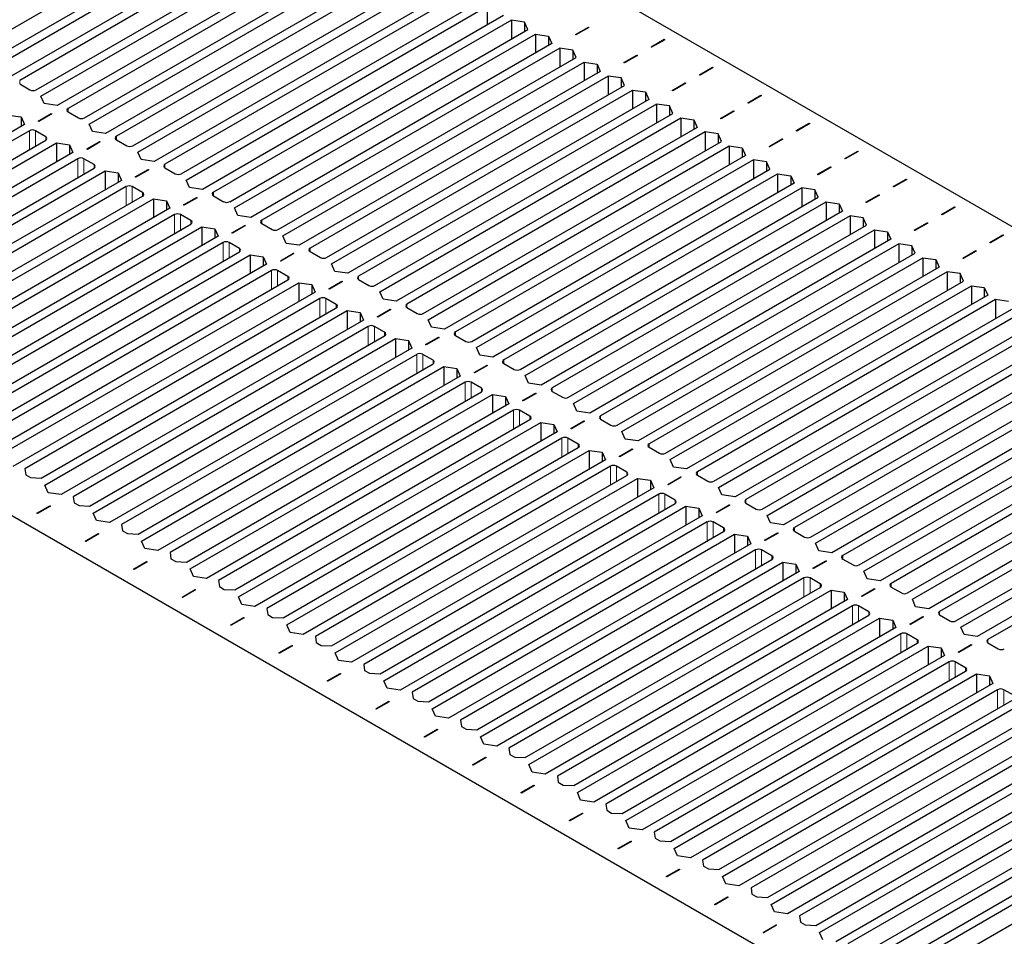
# Paper-space layout 'Blatt2' of a CAD drawing. Header units: millimetres. Extents: x 5 to 418, y 2 to 292.
# Tile 89 of 100: x 268 to 287, y 224 to 241. Entities that reach past the tile are written whole.
import ezdxf

# ---------------------------------------------------------------- set-up
doc = ezdxf.new("R2010")
doc.units = ezdxf.units.MM

psp = doc.layouts.new('Blatt2')

# ---------------------------------------------------------------- linework, layer by layer
at = {"color": 7, "linetype": 'Continuous', "lineweight": 25}
for p, q in [((322.601, 217.154), (265.325, 250.219)), ((273.086, 244.133), (267.282, 240.782)), ((267.6, 240.599), (273.404, 243.949)), ((267.694, 240.476), (273.557, 243.861)), ((273.876, 243.677), (268.012, 240.293)), ((274.029, 243.589), (268.225, 240.238)), ((268.543, 240.054), (274.347, 243.405)), ((268.637, 239.932), (274.5, 243.317)), ((274.818, 243.133), (268.955, 239.748)), ((274.972, 243.045), (269.167, 239.694)), ((269.486, 239.51), (275.29, 242.861)), ((269.58, 239.388), (275.443, 242.772)), ((275.761, 242.589), (269.898, 239.204)), ((275.914, 242.5), (270.11, 239.15)), ((270.428, 238.966), (276.233, 242.317)), ((270.523, 238.843), (276.386, 242.228)), ((276.704, 242.044), (270.841, 238.66)), ((276.857, 241.956), (271.053, 238.605)), ((271.371, 238.422), (277.175, 241.772)), ((271.466, 238.299), (277.329, 241.684)), ((277.329, 241.684), (277.329, 241.316)), ((277.647, 241.5), (271.784, 238.115)), ((277.8, 241.412), (271.996, 238.061)), ((278.053, 241.374), (277.8, 241.412)), ((277.8, 241.412), (277.8, 241.044)), ((272.314, 237.877), (278.118, 241.228)), ((278.118, 241.228), (278.053, 241.374)), ((278.053, 241.374), (278.053, 241.191)), ((279.046, 241.131), (279.3, 241.277)), ((279.311, 241.271), (279.058, 241.124)), ((279.3, 241.277), (279.311, 241.271)), ((279.3, 241.264), (279.3, 241.277)), ((306.809, 209.398), (251.89, 241.102)), ((272.408, 237.755), (278.271, 241.14)), ((278.271, 241.14), (278.525, 241.102)), ((278.271, 241.14), (278.271, 240.772)), ((278.525, 241.102), (278.59, 240.956)), ((278.525, 241.102), (278.525, 240.918)), ((279.058, 241.124), (279.046, 241.131)), ((280.519, 240.893), (280.773, 241.039)), ((280.785, 241.032), (280.531, 240.886)), ((280.773, 241.039), (280.785, 241.032)), ((280.773, 241.026), (280.773, 241.039)), ((278.59, 240.956), (272.727, 237.571)), ((278.743, 240.867), (272.939, 237.517)), ((278.996, 240.83), (278.743, 240.867)), ((278.743, 240.867), (278.743, 240.5)), ((280.531, 240.886), (280.519, 240.893)), ((273.257, 237.333), (279.061, 240.684)), ((279.061, 240.684), (278.996, 240.83)), ((278.996, 240.83), (278.996, 240.646)), ((279.989, 240.587), (280.242, 240.733)), ((280.254, 240.726), (280.001, 240.58)), ((280.242, 240.733), (280.254, 240.726)), ((280.242, 240.719), (280.242, 240.733)), ((273.351, 237.211), (279.214, 240.595)), ((279.214, 240.595), (279.468, 240.558)), ((279.214, 240.595), (279.214, 240.228)), ((279.468, 240.558), (279.532, 240.412)), ((279.468, 240.558), (279.468, 240.374)), ((280.001, 240.58), (279.989, 240.587)), ((281.462, 240.349), (281.716, 240.495)), ((281.727, 240.488), (281.474, 240.342)), ((281.716, 240.495), (281.727, 240.488)), ((281.716, 240.495), (281.716, 240.481)), ((279.532, 240.412), (273.669, 237.027)), ((279.686, 240.323), (273.881, 236.972)), ((279.939, 240.286), (279.686, 240.323)), ((279.686, 240.323), (279.686, 239.956)), ((280.004, 240.139), (279.939, 240.286)), ((279.939, 240.286), (279.939, 240.102)), ((281.474, 240.342), (281.462, 240.349)), ((268.225, 240.17), (268.425, 240.054)), ((274.2, 236.789), (280.004, 240.139)), ((280.932, 240.043), (281.185, 240.189)), ((281.197, 240.182), (280.944, 240.036)), ((281.185, 240.189), (281.197, 240.182)), ((281.185, 240.189), (281.185, 240.175)), ((268.702, 239.786), (268.637, 239.932)), ((274.294, 236.666), (280.157, 240.051)), ((280.157, 240.051), (280.41, 240.014)), ((280.157, 240.051), (280.157, 239.684)), ((280.41, 240.014), (280.475, 239.867)), ((280.41, 240.014), (280.41, 239.83)), ((280.944, 240.036), (280.932, 240.043)), ((282.405, 239.804), (282.658, 239.951)), ((282.67, 239.944), (282.417, 239.798)), ((282.658, 239.951), (282.67, 239.944)), ((282.658, 239.937), (282.658, 239.951)), ((268.955, 239.748), (268.702, 239.786)), ((280.475, 239.867), (274.612, 236.483)), ((280.628, 239.779), (274.824, 236.428)), ((280.882, 239.741), (280.628, 239.779)), ((280.628, 239.779), (280.628, 239.412)), ((280.947, 239.595), (280.882, 239.741)), ((280.882, 239.741), (280.882, 239.558)), ((282.417, 239.798), (282.405, 239.804)), ((268.001, 239.565), (268.254, 239.527)), ((268.254, 239.527), (268.319, 239.381)), ((268.254, 239.527), (268.254, 239.343)), ((268.587, 239.447), (268.84, 239.593)), ((268.852, 239.587), (268.599, 239.44)), ((268.84, 239.593), (268.852, 239.587)), ((268.84, 239.58), (268.84, 239.593)), ((269.167, 239.626), (269.368, 239.51)), ((275.142, 236.245), (280.947, 239.595)), ((275.237, 236.122), (281.1, 239.507)), ((281.1, 239.507), (281.353, 239.469)), ((281.1, 239.507), (281.1, 239.139)), ((281.875, 239.498), (282.128, 239.645)), ((281.887, 239.491), (281.875, 239.498)), ((282.14, 239.638), (281.887, 239.491)), ((282.128, 239.645), (282.14, 239.638)), ((282.128, 239.631), (282.128, 239.645)), ((268.319, 239.381), (262.432, 235.983)), ((268.599, 239.44), (268.587, 239.447)), ((269.645, 239.241), (269.58, 239.388)), ((281.418, 239.323), (275.555, 235.938)), ((281.353, 239.469), (281.418, 239.323)), ((281.353, 239.469), (281.353, 239.286)), ((283.348, 239.26), (283.601, 239.406)), ((283.613, 239.4), (283.36, 239.253)), ((283.601, 239.406), (283.613, 239.4)), ((283.601, 239.393), (283.601, 239.406)), ((268.413, 239.258), (262.668, 235.942)), ((268.731, 239.143), (268.531, 239.258)), ((269.898, 239.204), (269.645, 239.241)), ((281.571, 239.235), (275.767, 235.884)), ((281.825, 239.197), (281.571, 239.235)), ((281.571, 239.235), (281.571, 238.867)), ((281.889, 239.051), (281.825, 239.197)), ((281.825, 239.197), (281.825, 239.014)), ((283.36, 239.253), (283.348, 239.26)), ((262.986, 235.758), (268.731, 239.075)), ((263.057, 235.622), (268.944, 239.02)), ((268.944, 239.02), (269.197, 238.983)), ((268.944, 239.02), (268.944, 238.653)), ((269.197, 238.983), (269.262, 238.837)), ((269.197, 238.983), (269.197, 238.799)), ((269.53, 238.903), (269.783, 239.049)), ((269.795, 239.042), (269.542, 238.896)), ((269.783, 239.049), (269.795, 239.042)), ((269.783, 239.036), (269.783, 239.049)), ((270.11, 239.082), (270.311, 238.966)), ((276.085, 235.7), (281.889, 239.051)), ((276.18, 235.578), (282.043, 238.962)), ((282.043, 238.962), (282.296, 238.925)), ((282.043, 238.962), (282.043, 238.595)), ((282.296, 238.925), (282.361, 238.779)), ((282.296, 238.925), (282.296, 238.741)), ((282.818, 238.954), (283.071, 239.1)), ((282.829, 238.947), (282.818, 238.954)), ((283.083, 239.093), (282.829, 238.947)), ((283.071, 239.1), (283.083, 239.093)), ((283.071, 239.087), (283.071, 239.1)), ((269.262, 238.837), (263.375, 235.438)), ((269.542, 238.896), (269.53, 238.903)), ((270.588, 238.697), (270.523, 238.843)), ((282.361, 238.779), (276.498, 235.394)), ((284.291, 238.716), (284.544, 238.862)), ((284.556, 238.855), (284.302, 238.709)), ((284.544, 238.862), (284.556, 238.855)), ((284.544, 238.849), (284.544, 238.862)), ((269.356, 238.714), (263.611, 235.398)), ((263.929, 235.214), (269.674, 238.53)), ((269.674, 238.599), (269.474, 238.714)), ((270.841, 238.66), (270.588, 238.697)), ((271.053, 238.537), (271.253, 238.422)), ((282.514, 238.69), (276.71, 235.34)), ((282.767, 238.653), (282.514, 238.69)), ((282.514, 238.69), (282.514, 238.323)), ((282.832, 238.507), (282.767, 238.653)), ((282.767, 238.653), (282.767, 238.469)), ((283.76, 238.41), (284.014, 238.556)), ((284.026, 238.549), (283.772, 238.403)), ((284.014, 238.556), (284.026, 238.549)), ((284.014, 238.542), (284.014, 238.556)), ((284.302, 238.709), (284.291, 238.716)), ((264, 235.078), (269.886, 238.476)), ((269.886, 238.476), (270.14, 238.439)), ((269.886, 238.476), (269.886, 238.109)), ((270.14, 238.439), (270.205, 238.292)), ((270.14, 238.439), (270.14, 238.255)), ((270.473, 238.359), (270.726, 238.505)), ((270.484, 238.352), (270.473, 238.359)), ((270.738, 238.498), (270.484, 238.352)), ((270.726, 238.505), (270.738, 238.498)), ((270.726, 238.505), (270.726, 238.491)), ((277.028, 235.156), (282.832, 238.507)), ((277.122, 235.034), (282.985, 238.418)), ((282.985, 238.418), (283.239, 238.381)), ((282.985, 238.418), (282.985, 238.051)), ((283.239, 238.381), (283.304, 238.235)), ((283.239, 238.381), (283.239, 238.197)), ((283.772, 238.403), (283.76, 238.41)), ((270.205, 238.292), (264.318, 234.894)), ((270.299, 238.17), (264.554, 234.853)), ((270.617, 238.054), (270.417, 238.17)), ((271.53, 238.153), (271.466, 238.299)), ((271.784, 238.115), (271.53, 238.153)), ((283.304, 238.235), (277.441, 234.85)), ((283.457, 238.146), (277.653, 234.795)), ((283.71, 238.109), (283.457, 238.146)), ((283.457, 238.146), (283.457, 237.779)), ((285.233, 238.172), (285.487, 238.318)), ((285.245, 238.165), (285.233, 238.172)), ((285.499, 238.311), (285.245, 238.165)), ((285.487, 238.318), (285.499, 238.311)), ((285.487, 238.318), (285.487, 238.304)), ((264.872, 234.67), (270.617, 237.986)), ((271.415, 237.814), (271.669, 237.961)), ((271.669, 237.961), (271.681, 237.954)), ((271.669, 237.947), (271.669, 237.961)), ((271.996, 237.993), (272.196, 237.877)), ((277.971, 234.612), (283.775, 237.962)), ((283.775, 237.962), (283.71, 238.109)), ((283.71, 238.109), (283.71, 237.925)), ((284.703, 237.865), (284.957, 238.012)), ((284.968, 238.005), (284.715, 237.859)), ((284.957, 238.012), (284.968, 238.005)), ((284.957, 238.012), (284.957, 237.998)), ((264.942, 234.533), (270.829, 237.932)), ((270.829, 237.932), (271.083, 237.894)), ((270.829, 237.932), (270.829, 237.564)), ((271.083, 237.894), (271.147, 237.748)), ((271.083, 237.894), (271.083, 237.711)), ((271.427, 237.808), (271.415, 237.814)), ((271.681, 237.954), (271.427, 237.808)), ((278.065, 234.489), (283.928, 237.874)), ((283.928, 237.874), (284.182, 237.837)), ((283.928, 237.874), (283.928, 237.507)), ((284.182, 237.837), (284.246, 237.69)), ((284.182, 237.837), (284.182, 237.653)), ((284.715, 237.859), (284.703, 237.865)), ((286.176, 237.627), (286.43, 237.774)), ((286.441, 237.767), (286.188, 237.621)), ((286.43, 237.774), (286.441, 237.767)), ((286.43, 237.76), (286.43, 237.774)), ((271.147, 237.748), (265.261, 234.35)), ((271.242, 237.626), (265.496, 234.309)), ((271.56, 237.51), (271.359, 237.626)), ((272.473, 237.609), (272.408, 237.755)), ((272.727, 237.571), (272.473, 237.609)), ((284.246, 237.69), (278.383, 234.306)), ((284.4, 237.602), (278.596, 234.251)), ((284.653, 237.564), (284.4, 237.602)), ((284.4, 237.602), (284.4, 237.234)), ((286.188, 237.621), (286.176, 237.627)), ((265.815, 234.125), (271.56, 237.442)), ((265.885, 233.989), (271.772, 237.387)), ((271.772, 237.387), (272.025, 237.35)), ((271.772, 237.387), (271.772, 237.02)), ((272.358, 237.27), (272.612, 237.416)), ((272.623, 237.41), (272.37, 237.263)), ((272.612, 237.416), (272.623, 237.41)), ((272.612, 237.403), (272.612, 237.416)), ((272.939, 237.449), (273.139, 237.333)), ((278.914, 234.067), (284.718, 237.418)), ((284.718, 237.418), (284.653, 237.564)), ((284.653, 237.564), (284.653, 237.381)), ((285.646, 237.321), (285.899, 237.467)), ((285.911, 237.461), (285.658, 237.314)), ((285.899, 237.467), (285.911, 237.461)), ((285.899, 237.454), (285.899, 237.467)), ((272.09, 237.204), (266.203, 233.806)), ((272.025, 237.35), (272.09, 237.204)), ((272.025, 237.35), (272.025, 237.166)), ((272.37, 237.263), (272.358, 237.27)), ((273.416, 237.064), (273.351, 237.211)), ((279.008, 233.945), (284.871, 237.33)), ((284.871, 237.33), (285.124, 237.292)), ((284.871, 237.33), (284.871, 236.962)), ((285.124, 237.292), (285.189, 237.146)), ((285.124, 237.292), (285.124, 237.109)), ((285.658, 237.314), (285.646, 237.321)), ((287.119, 237.083), (287.372, 237.229)), ((287.384, 237.223), (287.131, 237.076)), ((287.372, 237.229), (287.384, 237.223)), ((287.372, 237.229), (287.372, 237.216)), ((272.184, 237.081), (266.439, 233.765)), ((272.503, 236.966), (272.302, 237.081)), ((273.669, 237.027), (273.416, 237.064)), ((285.189, 237.146), (279.326, 233.761)), ((285.343, 237.058), (279.538, 233.707)), ((285.596, 237.02), (285.343, 237.058)), ((285.343, 237.058), (285.343, 236.69)), ((285.661, 236.874), (285.596, 237.02)), ((285.596, 237.02), (285.596, 236.836)), ((287.131, 237.076), (287.119, 237.083)), ((266.757, 233.581), (272.503, 236.898)), ((266.828, 233.445), (272.715, 236.843)), ((272.715, 236.843), (272.968, 236.806)), ((272.715, 236.843), (272.715, 236.476)), ((272.968, 236.806), (273.033, 236.66)), ((272.968, 236.806), (272.968, 236.622)), ((273.301, 236.726), (273.554, 236.872)), ((273.566, 236.865), (273.313, 236.719)), ((273.554, 236.872), (273.566, 236.865)), ((273.554, 236.859), (273.554, 236.872)), ((273.881, 236.904), (274.082, 236.789)), ((279.857, 233.523), (285.661, 236.874)), ((286.589, 236.777), (286.842, 236.923)), ((286.854, 236.916), (286.601, 236.77)), ((286.842, 236.923), (286.854, 236.916)), ((286.842, 236.923), (286.842, 236.91)), ((273.033, 236.66), (267.146, 233.261)), ((273.313, 236.719), (273.301, 236.726)), ((274.359, 236.52), (274.294, 236.666)), ((279.951, 233.401), (285.814, 236.785)), ((285.814, 236.785), (286.067, 236.748)), ((285.814, 236.785), (285.814, 236.418)), ((286.067, 236.748), (286.132, 236.602)), ((286.067, 236.748), (286.067, 236.564)), ((286.601, 236.77), (286.589, 236.777)), ((273.127, 236.537), (267.382, 233.22)), ((273.445, 236.421), (273.245, 236.537)), ((274.612, 236.483), (274.359, 236.52)), ((286.132, 236.602), (280.269, 233.217)), ((286.285, 236.513), (280.481, 233.163)), ((286.539, 236.476), (286.285, 236.513)), ((286.285, 236.513), (286.285, 236.146)), ((286.604, 236.33), (286.539, 236.476)), ((286.539, 236.476), (286.539, 236.292)), ((267.7, 233.037), (273.445, 236.353)), ((267.771, 232.901), (273.658, 236.299)), ((273.658, 236.299), (273.911, 236.262)), ((273.658, 236.299), (273.658, 235.932)), ((273.911, 236.262), (273.976, 236.115)), ((273.911, 236.262), (273.911, 236.078)), ((274.244, 236.182), (274.497, 236.328)), ((274.509, 236.321), (274.256, 236.175)), ((274.497, 236.328), (274.509, 236.321)), ((274.497, 236.328), (274.497, 236.314)), ((274.824, 236.36), (275.025, 236.245)), ((280.799, 232.979), (286.604, 236.33)), ((280.894, 232.856), (286.757, 236.241)), ((286.757, 236.241), (287.01, 236.204)), ((286.757, 236.241), (286.757, 235.874)), ((273.976, 236.115), (268.089, 232.717)), ((274.256, 236.175), (274.244, 236.182)), ((275.302, 235.976), (275.237, 236.122)), ((287.075, 236.057), (281.212, 232.673)), ((287.01, 236.204), (287.075, 236.057)), ((287.01, 236.204), (287.01, 236.02)), ((274.07, 235.993), (268.325, 232.676)), ((274.388, 235.877), (274.188, 235.993)), ((275.555, 235.938), (275.302, 235.976)), ((287.228, 235.969), (281.424, 232.618)), ((287.481, 235.932), (287.228, 235.969)), ((287.228, 235.969), (287.228, 235.602)), ((268.643, 232.492), (274.388, 235.809)), ((268.714, 232.356), (274.6, 235.755)), ((274.6, 235.755), (274.854, 235.717)), ((274.6, 235.755), (274.6, 235.387)), ((274.854, 235.717), (274.919, 235.571)), ((274.854, 235.717), (274.854, 235.534)), ((275.187, 235.637), (275.44, 235.784)), ((275.452, 235.777), (275.198, 235.631)), ((275.44, 235.784), (275.452, 235.777)), ((275.44, 235.77), (275.44, 235.784)), ((275.767, 235.816), (275.967, 235.7)), ((281.742, 232.435), (287.546, 235.785)), ((281.836, 232.312), (287.7, 235.697)), ((274.919, 235.571), (269.032, 232.173)), ((275.198, 235.631), (275.187, 235.637)), ((276.244, 235.432), (276.18, 235.578)), ((288.018, 235.513), (282.155, 232.128)), ((275.013, 235.449), (269.268, 232.132)), ((275.331, 235.333), (275.131, 235.449)), ((276.498, 235.394), (276.244, 235.432)), ((276.71, 235.272), (276.91, 235.156)), ((288.171, 235.425), (282.367, 232.074)), ((269.586, 231.948), (275.331, 235.265)), ((269.657, 231.812), (275.543, 235.21)), ((275.543, 235.21), (275.797, 235.173)), ((275.543, 235.21), (275.543, 234.843)), ((275.797, 235.173), (275.861, 235.027)), ((275.797, 235.173), (275.797, 234.989)), ((276.129, 235.093), (276.383, 235.239)), ((276.141, 235.086), (276.129, 235.093)), ((276.395, 235.233), (276.141, 235.086)), ((276.383, 235.239), (276.395, 235.233)), ((276.383, 235.226), (276.383, 235.239)), ((282.685, 231.89), (288.489, 235.241)), ((282.779, 231.768), (288.642, 235.153)), ((275.861, 235.027), (269.975, 231.628)), ((275.956, 234.904), (270.21, 231.588)), ((276.274, 234.789), (276.074, 234.904)), ((277.187, 234.887), (277.122, 235.034)), ((277.441, 234.85), (277.187, 234.887)), ((288.961, 234.969), (283.097, 231.584)), ((270.529, 231.404), (276.274, 234.721)), ((277.072, 234.549), (277.326, 234.695)), ((277.326, 234.695), (277.337, 234.688)), ((277.326, 234.681), (277.326, 234.695)), ((277.653, 234.727), (277.853, 234.612)), ((289.114, 234.88), (283.31, 231.53)), ((283.628, 231.346), (289.432, 234.697)), ((270.599, 231.268), (276.486, 234.666)), ((276.486, 234.666), (276.739, 234.629)), ((276.486, 234.666), (276.486, 234.299)), ((276.739, 234.629), (276.804, 234.482)), ((276.739, 234.629), (276.739, 234.445)), ((277.084, 234.542), (277.072, 234.549)), ((277.337, 234.688), (277.084, 234.542)), ((283.722, 231.224), (289.585, 234.608)), ((276.804, 234.482), (270.918, 231.084)), ((276.898, 234.36), (271.153, 231.043)), ((277.217, 234.244), (277.016, 234.36)), ((278.13, 234.343), (278.065, 234.489)), ((278.383, 234.306), (278.13, 234.343)), ((289.903, 234.425), (284.04, 231.04)), ((290.057, 234.336), (284.252, 230.985)), ((271.471, 230.86), (277.217, 234.176)), ((271.542, 230.724), (277.429, 234.122)), ((277.429, 234.122), (277.682, 234.084)), ((277.429, 234.122), (277.429, 233.754)), ((278.015, 234.005), (278.268, 234.151)), ((278.28, 234.144), (278.027, 233.998)), ((278.268, 234.151), (278.28, 234.144)), ((278.268, 234.151), (278.268, 234.137)), ((278.596, 234.183), (278.796, 234.067)), ((284.571, 230.802), (290.375, 234.152)), ((277.747, 233.938), (271.86, 230.54)), ((277.682, 234.084), (277.747, 233.938)), ((277.682, 234.084), (277.682, 233.901)), ((278.027, 233.998), (278.015, 234.005)), ((279.073, 233.799), (279.008, 233.945)), ((284.665, 230.679), (290.528, 234.064)), ((277.841, 233.816), (272.096, 230.499)), ((278.159, 233.7), (277.959, 233.816)), ((279.326, 233.761), (279.073, 233.799)), ((290.846, 233.88), (284.983, 230.496)), ((290.999, 233.792), (285.195, 230.441)), ((272.414, 230.315), (278.159, 233.632)), ((272.485, 230.179), (278.372, 233.578)), ((278.372, 233.578), (278.625, 233.54)), ((278.372, 233.578), (278.372, 233.21)), ((278.958, 233.46), (279.211, 233.607)), ((279.223, 233.6), (278.97, 233.453)), ((279.211, 233.607), (279.223, 233.6)), ((279.211, 233.593), (279.211, 233.607)), ((279.538, 233.639), (279.739, 233.523)), ((285.513, 230.258), (291.318, 233.608)), ((278.69, 233.394), (272.803, 229.996)), ((278.625, 233.54), (278.69, 233.394)), ((278.625, 233.54), (278.625, 233.356)), ((278.97, 233.453), (278.958, 233.46)), ((280.016, 233.254), (279.951, 233.401)), ((285.608, 230.135), (291.471, 233.52)), ((278.784, 233.271), (273.039, 229.955)), ((279.102, 233.156), (278.902, 233.271)), ((280.269, 233.217), (280.016, 233.254)), ((291.789, 233.336), (285.926, 229.951)), ((291.942, 233.248), (286.138, 229.897)), ((273.357, 229.771), (279.102, 233.088)), ((273.428, 229.635), (279.314, 233.033)), ((279.314, 233.033), (279.568, 232.996)), ((279.314, 233.033), (279.314, 232.666)), ((279.568, 232.996), (279.633, 232.85)), ((279.568, 232.996), (279.568, 232.812)), ((279.901, 232.916), (280.154, 233.062)), ((280.166, 233.055), (279.913, 232.909)), ((280.154, 233.062), (280.166, 233.055)), ((280.154, 233.062), (280.154, 233.049)), ((280.481, 233.095), (280.681, 232.979)), ((286.456, 229.713), (292.26, 233.064)), ((286.55, 229.591), (292.414, 232.975)), ((279.633, 232.85), (273.746, 229.451)), ((279.913, 232.909), (279.901, 232.916)), ((280.958, 232.71), (280.894, 232.856)), ((292.732, 232.792), (286.869, 229.407)), ((268.325, 232.676), (268.342, 232.557)), ((279.727, 232.727), (273.982, 229.411)), ((280.045, 232.612), (279.845, 232.727)), ((281.212, 232.673), (280.958, 232.71)), ((292.885, 232.703), (287.081, 229.353)), ((268.342, 232.557), (268.437, 232.503)), ((268.437, 232.503), (268.643, 232.492)), ((274.3, 229.227), (280.045, 232.543)), ((274.371, 229.091), (280.257, 232.489)), ((280.257, 232.489), (280.511, 232.452)), ((280.257, 232.489), (280.257, 232.122)), ((280.511, 232.452), (280.575, 232.305)), ((280.511, 232.452), (280.511, 232.268)), ((280.844, 232.372), (281.097, 232.518)), ((281.109, 232.511), (280.855, 232.365)), ((281.097, 232.518), (281.109, 232.511)), ((281.097, 232.504), (281.097, 232.518)), ((281.424, 232.55), (281.624, 232.435)), ((268.779, 232.21), (268.714, 232.356)), ((269.032, 232.173), (268.779, 232.21)), ((280.575, 232.305), (274.689, 228.907)), ((280.855, 232.365), (280.844, 232.372)), ((281.901, 232.166), (281.836, 232.312)), ((269.268, 232.132), (269.285, 232.013)), ((269.285, 232.013), (269.38, 231.958)), ((280.67, 232.183), (274.924, 228.866)), ((280.988, 232.067), (280.788, 232.183)), ((282.155, 232.128), (281.901, 232.166)), ((268.558, 231.81), (268.811, 231.957)), ((268.823, 231.95), (268.569, 231.804)), ((268.811, 231.957), (268.823, 231.95)), ((268.811, 231.943), (268.811, 231.957)), ((269.38, 231.958), (269.586, 231.948)), ((275.243, 228.683), (280.988, 231.999)), ((275.313, 228.546), (281.2, 231.945)), ((281.2, 231.945), (281.453, 231.907)), ((281.2, 231.945), (281.2, 231.577)), ((281.453, 231.907), (281.518, 231.761)), ((281.453, 231.907), (281.453, 231.724)), ((281.786, 231.827), (282.04, 231.974)), ((281.798, 231.821), (281.786, 231.827)), ((282.052, 231.967), (281.798, 231.821)), ((282.04, 231.974), (282.052, 231.967)), ((282.04, 231.974), (282.04, 231.96)), ((282.367, 232.006), (282.567, 231.89)), ((268.569, 231.804), (268.558, 231.81)), ((269.721, 231.666), (269.657, 231.812)), ((269.975, 231.628), (269.721, 231.666)), ((281.518, 231.761), (275.632, 228.363)), ((281.613, 231.639), (275.867, 228.322)), ((281.931, 231.523), (281.73, 231.639)), ((282.844, 231.622), (282.779, 231.768)), ((270.21, 231.588), (270.228, 231.469)), ((270.228, 231.469), (270.322, 231.414)), ((276.185, 228.138), (281.931, 231.455)), ((283.097, 231.584), (282.844, 231.622)), ((283.31, 231.462), (283.51, 231.346)), ((269.5, 231.266), (269.754, 231.412)), ((269.512, 231.259), (269.5, 231.266)), ((269.766, 231.406), (269.512, 231.259)), ((269.754, 231.412), (269.766, 231.406)), ((269.754, 231.399), (269.754, 231.412)), ((270.322, 231.414), (270.529, 231.404)), ((270.664, 231.122), (270.599, 231.268)), ((276.256, 228.002), (282.143, 231.401)), ((282.143, 231.401), (282.396, 231.363)), ((282.143, 231.401), (282.143, 231.033)), ((282.396, 231.363), (282.461, 231.217)), ((282.396, 231.363), (282.396, 231.179)), ((282.729, 231.283), (282.983, 231.429)), ((282.741, 231.276), (282.729, 231.283)), ((282.994, 231.423), (282.741, 231.276)), ((282.983, 231.429), (282.994, 231.423)), ((282.983, 231.416), (282.983, 231.429)), ((270.918, 231.084), (270.664, 231.122)), ((282.461, 231.217), (276.574, 227.819)), ((282.555, 231.094), (276.81, 227.778)), ((282.874, 230.979), (282.673, 231.094)), ((283.787, 231.077), (283.722, 231.224)), ((284.04, 231.04), (283.787, 231.077)), ((270.443, 230.722), (270.697, 230.868)), ((270.708, 230.861), (270.455, 230.715)), ((270.697, 230.868), (270.708, 230.861)), ((270.697, 230.855), (270.697, 230.868)), ((271.153, 231.043), (271.171, 230.924)), ((271.171, 230.924), (271.265, 230.87)), ((271.265, 230.87), (271.471, 230.86)), ((277.128, 227.594), (282.874, 230.911)), ((283.672, 230.739), (283.925, 230.885)), ((283.937, 230.878), (283.684, 230.732)), ((283.925, 230.885), (283.937, 230.878)), ((283.925, 230.872), (283.925, 230.885)), ((284.252, 230.917), (284.453, 230.802)), ((270.455, 230.715), (270.443, 230.722)), ((271.607, 230.577), (271.542, 230.724)), ((277.199, 227.458), (283.086, 230.856)), ((283.404, 230.673), (277.517, 227.274)), ((283.086, 230.856), (283.339, 230.819)), ((283.086, 230.856), (283.086, 230.489)), ((283.339, 230.819), (283.404, 230.673)), ((283.339, 230.819), (283.339, 230.635)), ((283.684, 230.732), (283.672, 230.739)), ((284.73, 230.533), (284.665, 230.679)), ((271.86, 230.54), (271.607, 230.577)), ((272.096, 230.499), (272.114, 230.38)), ((283.498, 230.55), (277.753, 227.233)), ((283.816, 230.434), (283.616, 230.55)), ((284.983, 230.496), (284.73, 230.533)), ((271.386, 230.178), (271.639, 230.324)), ((271.651, 230.317), (271.398, 230.171)), ((271.639, 230.324), (271.651, 230.317)), ((271.639, 230.324), (271.639, 230.31)), ((272.114, 230.38), (272.208, 230.326)), ((272.208, 230.326), (272.414, 230.315)), ((278.071, 227.05), (283.816, 230.366)), ((278.142, 226.914), (284.028, 230.312)), ((284.028, 230.312), (284.282, 230.275)), ((284.028, 230.312), (284.028, 229.945)), ((284.615, 230.195), (284.868, 230.341)), ((284.88, 230.334), (284.627, 230.188)), ((284.868, 230.341), (284.88, 230.334)), ((284.868, 230.327), (284.868, 230.341)), ((285.195, 230.373), (285.396, 230.258)), ((271.398, 230.171), (271.386, 230.178)), ((272.55, 230.033), (272.485, 230.179)), ((284.347, 230.128), (278.46, 226.73)), ((284.282, 230.275), (284.347, 230.128)), ((284.282, 230.275), (284.282, 230.091)), ((284.627, 230.188), (284.615, 230.195)), ((285.672, 229.989), (285.608, 230.135)), ((272.803, 229.996), (272.55, 230.033)), ((273.039, 229.955), (273.057, 229.836)), ((284.441, 230.006), (278.696, 226.689)), ((284.759, 229.89), (284.559, 230.006)), ((285.926, 229.951), (285.672, 229.989)), ((272.329, 229.633), (272.582, 229.78)), ((272.594, 229.773), (272.341, 229.627)), ((272.582, 229.78), (272.594, 229.773)), ((272.582, 229.766), (272.582, 229.78)), ((273.057, 229.836), (273.151, 229.781)), ((273.151, 229.781), (273.357, 229.771)), ((279.014, 226.505), (284.759, 229.822)), ((279.085, 226.369), (284.971, 229.768)), ((284.971, 229.768), (285.225, 229.73)), ((284.971, 229.768), (284.971, 229.4)), ((285.225, 229.73), (285.289, 229.584)), ((285.225, 229.73), (285.225, 229.547)), ((285.558, 229.65), (285.811, 229.797)), ((285.823, 229.79), (285.569, 229.644)), ((285.811, 229.797), (285.823, 229.79)), ((285.811, 229.797), (285.811, 229.783)), ((286.138, 229.829), (286.338, 229.713)), ((272.341, 229.627), (272.329, 229.633)), ((273.493, 229.489), (273.428, 229.635)), ((285.289, 229.584), (279.403, 226.186)), ((285.569, 229.644), (285.558, 229.65)), ((286.615, 229.445), (286.55, 229.591)), ((273.746, 229.451), (273.493, 229.489)), ((273.982, 229.411), (273.999, 229.291)), ((285.384, 229.462), (279.639, 226.145)), ((285.702, 229.346), (285.502, 229.462)), ((286.869, 229.407), (286.615, 229.445)), ((273.272, 229.089), (273.525, 229.235)), ((273.537, 229.229), (273.283, 229.082)), ((273.525, 229.235), (273.537, 229.229)), ((273.525, 229.235), (273.525, 229.222)), ((273.999, 229.291), (274.094, 229.237)), ((274.094, 229.237), (274.3, 229.227)), ((279.957, 225.961), (285.702, 229.278)), ((280.027, 225.825), (285.914, 229.223)), ((285.914, 229.223), (286.167, 229.186)), ((285.914, 229.223), (285.914, 228.856)), ((286.167, 229.186), (286.232, 229.04)), ((286.167, 229.186), (286.167, 229.002)), ((286.5, 229.106), (286.754, 229.252)), ((286.766, 229.246), (286.512, 229.099)), ((286.754, 229.252), (286.766, 229.246)), ((286.754, 229.239), (286.754, 229.252)), ((287.081, 229.285), (287.281, 229.169)), ((273.283, 229.082), (273.272, 229.089)), ((274.435, 228.944), (274.371, 229.091)), ((274.689, 228.907), (274.435, 228.944)), ((286.232, 229.04), (280.346, 225.641)), ((286.512, 229.099), (286.5, 229.106)), ((274.924, 228.866), (274.942, 228.747)), ((286.327, 228.917), (280.581, 225.601)), ((286.645, 228.802), (286.444, 228.917)), ((274.214, 228.545), (274.468, 228.691)), ((274.48, 228.684), (274.226, 228.538)), ((274.468, 228.691), (274.48, 228.684)), ((274.468, 228.677), (274.468, 228.691)), ((274.942, 228.747), (275.036, 228.693)), ((275.036, 228.693), (275.243, 228.683)), ((280.9, 225.417), (286.645, 228.734)), ((280.97, 225.281), (286.857, 228.679)), ((286.857, 228.679), (287.11, 228.642)), ((286.857, 228.679), (286.857, 228.312)), ((287.11, 228.642), (287.175, 228.495)), ((287.11, 228.642), (287.11, 228.458)), ((274.226, 228.538), (274.214, 228.545)), ((275.378, 228.4), (275.313, 228.546)), ((275.632, 228.363), (275.378, 228.4)), ((287.175, 228.495), (281.288, 225.097)), ((287.269, 228.373), (281.524, 225.056)), ((287.588, 228.257), (287.387, 228.373)), ((275.867, 228.322), (275.885, 228.203)), ((275.885, 228.203), (275.979, 228.148)), ((281.842, 224.873), (287.588, 228.189)), ((275.157, 228.001), (275.411, 228.147)), ((275.169, 227.994), (275.157, 228.001)), ((275.422, 228.14), (275.169, 227.994)), ((275.411, 228.147), (275.422, 228.14)), ((275.411, 228.147), (275.411, 228.133)), ((275.979, 228.148), (276.185, 228.138)), ((276.321, 227.856), (276.256, 228.002)), ((281.913, 224.737), (287.8, 228.135)), ((276.574, 227.819), (276.321, 227.856)), ((288.118, 227.951), (282.231, 224.553)), ((288.212, 227.829), (282.467, 224.512)), ((276.1, 227.456), (276.353, 227.603)), ((276.353, 227.603), (276.365, 227.596)), ((276.353, 227.589), (276.353, 227.603)), ((276.81, 227.778), (276.828, 227.659)), ((276.828, 227.659), (276.922, 227.604)), ((276.922, 227.604), (277.128, 227.594)), ((282.785, 224.328), (288.53, 227.645)), ((276.112, 227.449), (276.1, 227.456)), ((276.365, 227.596), (276.112, 227.449)), ((277.264, 227.312), (277.199, 227.458)), ((282.856, 224.192), (288.743, 227.591)), ((277.517, 227.274), (277.264, 227.312)), ((277.753, 227.233), (277.771, 227.114)), ((289.061, 227.407), (283.174, 224.009)), ((289.155, 227.284), (283.41, 223.968)), ((277.043, 226.912), (277.296, 227.058)), ((277.308, 227.051), (277.055, 226.905)), ((277.296, 227.058), (277.308, 227.051)), ((277.296, 227.045), (277.296, 227.058)), ((277.771, 227.114), (277.865, 227.06)), ((277.865, 227.06), (278.071, 227.05)), ((283.728, 223.784), (289.473, 227.101)), ((283.799, 223.648), (289.685, 227.046)), ((277.055, 226.905), (277.043, 226.912)), ((278.207, 226.767), (278.142, 226.914)), ((290.004, 226.863), (284.117, 223.464)), ((278.46, 226.73), (278.207, 226.767)), ((278.696, 226.689), (278.713, 226.57)), ((290.098, 226.74), (284.353, 223.424)), ((277.986, 226.368), (278.239, 226.514)), ((278.251, 226.507), (277.997, 226.361)), ((278.239, 226.514), (278.251, 226.507)), ((278.239, 226.5), (278.239, 226.514)), ((278.713, 226.57), (278.808, 226.516)), ((278.808, 226.516), (279.014, 226.505)), ((284.671, 223.24), (290.416, 226.556)), ((284.741, 223.104), (290.628, 226.502)), ((277.997, 226.361), (277.986, 226.368)), ((279.149, 226.223), (279.085, 226.369)), ((290.946, 226.318), (285.06, 222.92)), ((279.403, 226.186), (279.149, 226.223)), ((279.639, 226.145), (279.656, 226.026)), ((291.041, 226.196), (285.295, 222.879)), ((278.928, 225.823), (279.182, 225.97)), ((279.194, 225.963), (278.94, 225.817)), ((279.182, 225.97), (279.194, 225.963)), ((279.182, 225.97), (279.182, 225.956)), ((279.656, 226.026), (279.75, 225.971)), ((279.75, 225.971), (279.957, 225.961)), ((285.614, 222.696), (291.359, 226.012)), ((278.94, 225.817), (278.928, 225.823)), ((280.092, 225.679), (280.027, 225.825)), ((280.346, 225.641), (280.092, 225.679)), ((280.581, 225.601), (280.599, 225.482)), ((279.871, 225.279), (280.125, 225.425)), ((280.136, 225.419), (279.883, 225.272)), ((280.125, 225.425), (280.136, 225.419)), ((280.125, 225.412), (280.125, 225.425)), ((280.599, 225.482), (280.693, 225.427)), ((280.693, 225.427), (280.9, 225.417)), ((279.883, 225.272), (279.871, 225.279)), ((281.035, 225.135), (280.97, 225.281)), ((281.288, 225.097), (281.035, 225.135)), ((281.524, 225.056), (281.542, 224.937)), ((281.542, 224.937), (281.636, 224.883)), ((280.814, 224.735), (281.067, 224.881)), ((280.826, 224.728), (280.814, 224.735)), ((281.079, 224.874), (280.826, 224.728)), ((281.067, 224.881), (281.079, 224.874)), ((281.067, 224.881), (281.067, 224.868)), ((281.636, 224.883), (281.842, 224.873)), ((281.978, 224.59), (281.913, 224.737)), ((282.231, 224.553), (281.978, 224.59)), ((282.467, 224.512), (282.485, 224.393)), ((282.485, 224.393), (282.579, 224.339)), ((281.757, 224.191), (282.01, 224.337)), ((281.769, 224.184), (281.757, 224.191)), ((282.022, 224.33), (281.769, 224.184)), ((282.01, 224.337), (282.022, 224.33)), ((282.01, 224.323), (282.01, 224.337)), ((282.579, 224.339), (282.785, 224.328)), ((282.921, 224.046), (282.856, 224.192)), ((283.174, 224.009), (282.921, 224.046)), ((283.41, 223.968), (283.427, 223.849)), ((282.7, 223.646), (282.953, 223.793)), ((282.965, 223.786), (282.711, 223.64)), ((282.953, 223.793), (282.965, 223.786)), ((282.953, 223.793), (282.953, 223.779)), ((283.427, 223.849), (283.522, 223.794)), ((283.522, 223.794), (283.728, 223.784)), ((282.711, 223.64), (282.7, 223.646)), ((283.863, 223.502), (283.799, 223.648))]:
    psp.add_line(p, q, dxfattribs=at)
at = {"color": 7, "linetype": 'Continuous', "lineweight": 18}
for p, q in [((268.225, 240.238), (268.225, 240.17)), ((269.167, 239.694), (269.167, 239.626)), ((268.413, 239.258), (268.413, 238.891)), ((268.531, 239.258), (268.531, 238.959)), ((268.731, 239.143), (268.731, 239.075)), ((270.11, 239.15), (270.11, 239.082)), ((269.356, 238.714), (269.356, 238.347)), ((269.474, 238.714), (269.474, 238.415)), ((269.674, 238.599), (269.674, 238.53)), ((271.053, 238.605), (271.053, 238.537)), ((270.299, 238.17), (270.299, 237.803)), ((270.417, 238.17), (270.417, 237.871)), ((270.617, 238.054), (270.617, 237.986)), ((271.996, 238.061), (271.996, 237.993)), ((271.242, 237.626), (271.242, 237.258)), ((271.359, 237.626), (271.359, 237.326)), ((271.56, 237.51), (271.56, 237.442)), ((272.939, 237.517), (272.939, 237.449)), ((272.184, 237.081), (272.184, 236.714)), ((272.302, 237.081), (272.302, 236.782)), ((272.503, 236.966), (272.503, 236.898)), ((273.881, 236.972), (273.881, 236.904)), ((273.127, 236.537), (273.127, 236.17)), ((273.245, 236.537), (273.245, 236.238)), ((273.445, 236.421), (273.445, 236.353)), ((274.824, 236.428), (274.824, 236.36)), ((274.07, 235.993), (274.07, 235.625)), ((274.188, 235.993), (274.188, 235.693)), ((274.388, 235.877), (274.388, 235.809)), ((275.767, 235.884), (275.767, 235.816)), ((275.013, 235.449), (275.013, 235.081)), ((275.131, 235.449), (275.131, 235.149)), ((275.331, 235.333), (275.331, 235.265)), ((276.71, 235.34), (276.71, 235.272)), ((275.956, 234.904), (275.956, 234.537)), ((276.074, 234.904), (276.074, 234.605)), ((276.274, 234.789), (276.274, 234.721)), ((277.653, 234.795), (277.653, 234.727)), ((276.898, 234.36), (276.898, 233.993)), ((277.016, 234.36), (277.016, 234.061)), ((277.217, 234.244), (277.217, 234.176)), ((278.596, 234.251), (278.596, 234.183)), ((277.841, 233.816), (277.841, 233.448)), ((277.959, 233.816), (277.959, 233.516)), ((278.159, 233.7), (278.159, 233.632)), ((279.538, 233.707), (279.538, 233.639)), ((278.784, 233.271), (278.784, 232.904)), ((278.902, 233.271), (278.902, 232.972)), ((280.481, 233.163), (280.481, 233.095)), ((279.102, 233.156), (279.102, 233.088)), ((279.727, 232.727), (279.727, 232.36)), ((279.845, 232.727), (279.845, 232.428)), ((280.045, 232.612), (280.045, 232.543)), ((281.424, 232.618), (281.424, 232.55)), ((280.67, 232.183), (280.67, 231.816)), ((280.788, 232.183), (280.788, 231.884)), ((280.988, 232.067), (280.988, 231.999)), ((282.367, 232.074), (282.367, 232.006)), ((281.613, 231.639), (281.613, 231.271)), ((281.73, 231.639), (281.73, 231.339)), ((281.931, 231.523), (281.931, 231.455)), ((283.31, 231.53), (283.31, 231.462)), ((282.555, 231.094), (282.555, 230.727)), ((282.673, 231.094), (282.673, 230.795)), ((282.874, 230.979), (282.874, 230.911)), ((284.252, 230.985), (284.252, 230.917)), ((283.498, 230.55), (283.498, 230.183)), ((283.616, 230.55), (283.616, 230.251)), ((283.816, 230.434), (283.816, 230.366)), ((285.195, 230.441), (285.195, 230.373)), ((284.441, 230.006), (284.441, 229.638)), ((284.559, 230.006), (284.559, 229.706)), ((284.759, 229.89), (284.759, 229.822)), ((286.138, 229.897), (286.138, 229.829)), ((285.384, 229.462), (285.384, 229.094)), ((285.502, 229.462), (285.502, 229.162)), ((285.702, 229.346), (285.702, 229.278)), ((287.081, 229.353), (287.081, 229.285)), ((286.327, 228.917), (286.327, 228.55)), ((286.444, 228.917), (286.444, 228.618)), ((286.645, 228.802), (286.645, 228.734)), ((287.269, 228.373), (287.269, 228.006)), ((287.387, 228.373), (287.387, 228.074))]:
    psp.add_line(p, q, dxfattribs=at)
at = {"color": 7, "linetype": 'Continuous', "lineweight": 25}
for centre, radius, start, end in [((268.484, 240.168), 0.128, 242.6097, 297.3903), ((269.18, 239.66), 0.0364, 110.7834, 249.2166), ((269.427, 239.624), 0.128, 242.6097, 297.3903), ((268.472, 239.145), 0.128, 62.6097, 117.3903), ((268.718, 239.109), 0.0364, 290.7834, 69.2166), ((270.123, 239.116), 0.0364, 110.7834, 249.2166), ((270.37, 239.08), 0.128, 242.6097, 297.3903), ((269.415, 238.6), 0.128, 62.6097, 117.3903), ((269.661, 238.564), 0.0364, 290.7834, 69.2166), ((271.066, 238.571), 0.0364, 110.7834, 249.2166), ((271.312, 238.535), 0.128, 242.6097, 297.3903), ((270.358, 238.056), 0.128, 62.6097, 117.3903), ((270.604, 238.02), 0.0364, 290.7834, 69.2166), ((272.009, 238.027), 0.0364, 110.7834, 249.2166), ((272.255, 237.991), 0.128, 242.6097, 297.3903), ((271.301, 237.512), 0.128, 62.6097, 117.3903), ((271.547, 237.476), 0.0364, 290.7834, 69.2166), ((272.952, 237.483), 0.0364, 110.7834, 249.2166), ((273.198, 237.447), 0.128, 242.6097, 297.3903), ((272.243, 236.968), 0.128, 62.6097, 117.3903), ((272.49, 236.932), 0.0364, 290.7834, 69.2166), ((273.894, 236.938), 0.0364, 110.7834, 249.2166), ((274.141, 236.903), 0.128, 242.6097, 297.3903), ((273.186, 236.423), 0.128, 62.6097, 117.3903), ((273.433, 236.387), 0.0364, 290.7834, 69.2166), ((274.837, 236.394), 0.0364, 110.7834, 249.2166), ((275.084, 236.358), 0.128, 242.6097, 297.3903), ((274.129, 235.879), 0.128, 62.6097, 117.3903), ((274.375, 235.843), 0.0364, 290.7834, 69.2166), ((275.78, 235.85), 0.0364, 110.7834, 249.2166), ((276.026, 235.814), 0.128, 242.6097, 297.3903), ((275.072, 235.335), 0.128, 62.6097, 117.3903), ((275.318, 235.299), 0.0364, 290.7834, 69.2166), ((276.723, 235.306), 0.0364, 110.7834, 249.2166), ((276.969, 235.27), 0.128, 242.6097, 297.3903), ((276.015, 234.791), 0.128, 62.6097, 117.3903), ((276.261, 234.755), 0.0364, 290.7834, 69.2166), ((277.666, 234.761), 0.0364, 110.7834, 249.2166), ((277.912, 234.725), 0.128, 242.6097, 297.3903), ((276.957, 234.246), 0.128, 62.6097, 117.3903), ((277.204, 234.21), 0.0364, 290.7834, 69.2166), ((278.608, 234.217), 0.0364, 110.7834, 249.2166), ((278.855, 234.181), 0.128, 242.6097, 297.3903), ((277.9, 233.702), 0.128, 62.6097, 117.3903), ((278.147, 233.666), 0.0364, 290.7834, 69.2166), ((279.551, 233.673), 0.0364, 110.7834, 249.2166), ((279.798, 233.637), 0.128, 242.6097, 297.3903), ((278.843, 233.158), 0.128, 62.6097, 117.3903), ((280.494, 233.129), 0.0364, 110.7834, 249.2166), ((279.089, 233.122), 0.0364, 290.7834, 69.2166), ((280.74, 233.093), 0.128, 242.6097, 297.3903), ((279.786, 232.613), 0.128, 62.6097, 117.3903), ((280.032, 232.577), 0.0364, 290.7834, 69.2166), ((281.437, 232.584), 0.0364, 110.7834, 249.2166), ((281.683, 232.548), 0.128, 242.6097, 297.3903), ((280.729, 232.069), 0.128, 62.6097, 117.3903), ((280.975, 232.033), 0.0364, 290.7834, 69.2166), ((282.38, 232.04), 0.0364, 110.7834, 249.2166), ((282.626, 232.004), 0.128, 242.6097, 297.3903), ((281.671, 231.525), 0.128, 62.6097, 117.3903), ((281.918, 231.489), 0.0364, 290.7834, 69.2166), ((283.322, 231.496), 0.0364, 110.7834, 249.2166), ((283.569, 231.46), 0.128, 242.6097, 297.3903), ((282.614, 230.981), 0.128, 62.6097, 117.3903), ((282.861, 230.945), 0.0364, 290.7834, 69.2166), ((284.265, 230.951), 0.0364, 110.7834, 249.2166), ((284.512, 230.916), 0.128, 242.6097, 297.3903), ((283.557, 230.436), 0.128, 62.6097, 117.3903), ((283.803, 230.4), 0.0364, 290.7834, 69.2166), ((285.208, 230.407), 0.0364, 110.7834, 249.2166), ((285.454, 230.371), 0.128, 242.6097, 297.3903), ((284.5, 229.892), 0.128, 62.6097, 117.3903), ((284.746, 229.856), 0.0364, 290.7834, 69.2166), ((286.151, 229.863), 0.0364, 110.7834, 249.2166), ((286.397, 229.827), 0.128, 242.6097, 297.3903), ((285.443, 229.348), 0.128, 62.6097, 117.3903), ((285.689, 229.312), 0.0364, 290.7834, 69.2166), ((287.094, 229.319), 0.0364, 110.7834, 249.2166), ((287.34, 229.283), 0.128, 242.6097, 297.3903), ((286.385, 228.804), 0.128, 62.6097, 117.3903), ((286.632, 228.768), 0.0364, 290.7834, 69.2166), ((287.328, 228.259), 0.128, 62.6097, 117.3903)]:
    psp.add_arc(centre, radius, start, end, dxfattribs=at)

doc.saveas('drawing.dxf')
